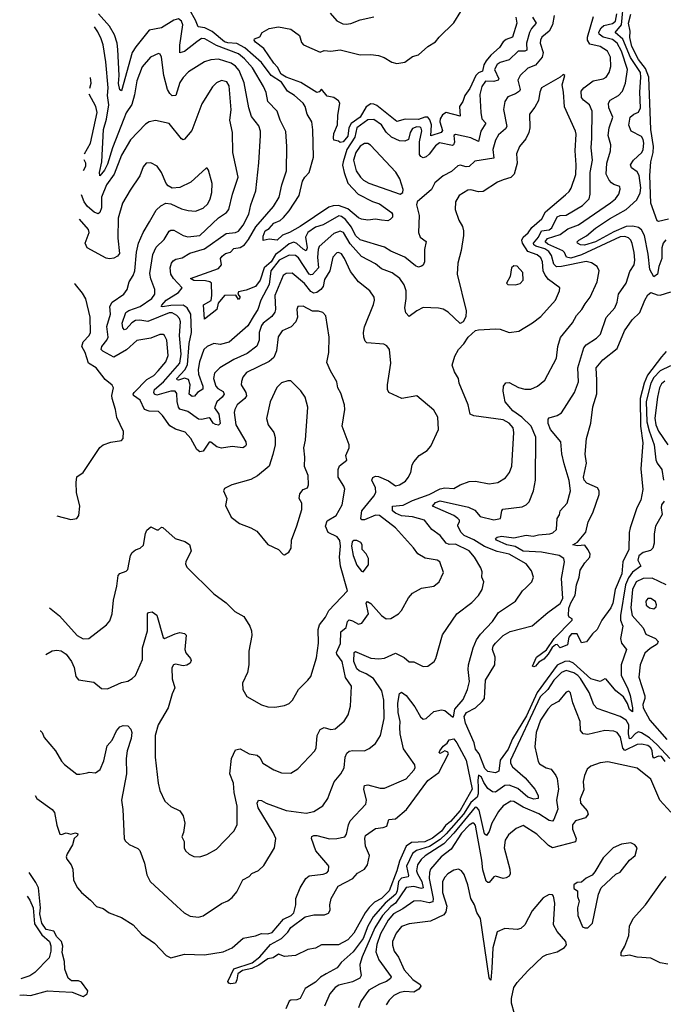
# Model space of a CAD drawing. Extents: x 1493970 to 1595317, y 729910 to 844791.
# Tile 105 of 256: x 1495693 to 1499876, y 792507 to 798909. Entities that reach past the tile are written whole.
import ezdxf

# ---------------------------------------------------------------- set-up
doc = ezdxf.new("R2010")
doc.units = 0

msp = doc.modelspace()

# ---------------------------------------------------------------- linework, layer by layer
at = {"layer": '0CON10XD'}
for points in [[(1497425.8, 798534.2), (1497392.6, 798555), (1497369.1, 798599.1), (1497344.6, 798625), (1497280.9, 798720.9), (1497225, 798762.5), (1497216.7, 798775), (1497220, 798785), (1497253, 798797), (1497270, 798825), (1497315, 798851.4), (1497375, 798861.4), (1497455, 798847.4), (1497511.1, 798805), (1497525, 798761.2), (1497538, 798745), (1497645, 798696.7), (1497672.5, 798707.5), (1497715, 798704.6), (1497775, 798713.6), (1497905, 798679.5), (1497975, 798682.5), (1498025, 798675.5), (1498062.1, 798662.1), (1498111.5, 798631.5), (1498145, 798623.1), (1498195, 798633.3), (1498245, 798669.2), (1498285, 798680), (1498345.4, 798734.6), (1498394.5, 798765.5), (1498419.2, 798795), (1498515, 798888.8), (1498605.4, 799035)], [(1499891.5, 797478.5), (1499875.2, 797455), (1499865.3, 797425.3), (1499865.6, 797355), (1499845.9, 797304.1), (1499838, 797255), (1499815, 797236.7), (1499788.8, 797285), (1499777.1, 797385), (1499752.7, 797505), (1499735, 797542.8), (1499715, 797558), (1499676.9, 797566.9), (1499635, 797564.2), (1499555, 797529.4), (1499434.6, 797465), (1499363.8, 797443.8), (1499336.7, 797445), (1499317.5, 797455), (1499315.8, 797465), (1499327.8, 797475), (1499376.2, 797503.8), (1499435, 797553.1), (1499526.6, 797615), (1499635, 797674), (1499702.8, 797737.2), (1499725, 797782.9), (1499729.2, 797815), (1499719.4, 797895), (1499705, 797919.4), (1499669.6, 797945), (1499663.1, 797965), (1499681.1, 797995), (1499736.4, 798045), (1499745.8, 798065), (1499749.2, 798105), (1499745, 798130.8), (1499735, 798148.5), (1499666.9, 798185), (1499652.6, 798222.6), (1499660, 798275), (1499684, 798295), (1499715, 798308.1), (1499728.3, 798335), (1499723.1, 798436.9), (1499729.7, 798535), (1499726.5, 798565), (1499662.2, 798662.2), (1499611.7, 798781.7), (1499563.8, 798825), (1499603.8, 798876.2), (1499619.1, 799035)], [(1499026.7, 798925), (1499049.2, 798885), (1499018.3, 798851.7), (1499005.1, 798824.9), (1498986.5, 798755), (1498989, 798711), (1498975, 798704.8), (1498933.1, 798705), (1498875, 798648.7), (1498815, 798630.7), (1498795, 798618.2), (1498778.1, 798585), (1498807.1, 798525), (1498803.1, 798515), (1498775, 798506.8), (1498720.7, 798509.3), (1498695.9, 798475), (1498682.7, 798422.7), (1498689.1, 798305), (1498696.7, 798265), (1498722.9, 798235), (1498689.7, 798185), (1498675, 798116.2), (1498625, 798140), (1498525, 798162.5), (1498513.8, 798155), (1498518.3, 798111.7), (1498513.1, 798095), (1498505, 798091.2), (1498422.4, 798107.6), (1498395, 798088.9), (1498355.2, 798034.8), (1498335, 798016.5), (1498315, 798010), (1498299.1, 798019.1), (1498291.7, 798031.7), (1498290.4, 798115), (1498305.6, 798185.6), (1498302.8, 798202.8), (1498295, 798210.7), (1498275, 798212.9), (1498245, 798201.1), (1498230.4, 798175), (1498220.9, 798129.1), (1498195, 798119.4), (1498161.4, 798121.4), (1498108.6, 798145), (1498075, 798177.8), (1498043.8, 798225), (1497995, 798259.3), (1497955, 798258.1), (1497883.2, 798205), (1497870.9, 798145), (1497819.2, 798065), (1497794.4, 797985), (1497792, 797962), (1497800.8, 797915), (1497825.7, 797845), (1497893.7, 797775), (1497985, 797727.7), (1498031, 797711), (1498110, 797655), (1498116.2, 797643.8), (1498115.7, 797625), (1498100.3, 797609.7), (1498085, 797600.8), (1498045, 797605.5), (1498005, 797611.1), (1497955, 797605.4), (1497915, 797612), (1497895, 797621.3), (1497825, 797678), (1497765, 797700.2), (1497730.7, 797699.3), (1497701.2, 797688.8), (1497515, 797563.5), (1497446.9, 797525), (1497402.2, 797507.8), (1497367.5, 797475), (1497315, 797482.2), (1497275, 797472.5), (1497275, 797501.2), (1497289.3, 797535), (1497315, 797550.3), (1497344.7, 797585), (1497385, 797603.6), (1497407.2, 797622.8), (1497445, 797666.1), (1497509.4, 797765), (1497531.2, 797858.8), (1497545.5, 797884.5), (1497575, 797915.6), (1497602.7, 798015), (1497597.3, 798192.7), (1497590.8, 798245), (1497561.9, 798295), (1497548.1, 798345), (1497535.6, 798365), (1497479.4, 798415), (1497433.5, 798445), (1497395, 798502), (1497327.3, 798545), (1497265, 798629.6), (1497156.4, 798726.4), (1497103.4, 798753.4), (1497045, 798757.2), (1497025, 798763.9), (1496945, 798832.5), (1496895.6, 798855.6), (1496852.7, 798862.7), (1496836.4, 798905), (1496799.6, 798969.6)], [(1495793.5, 793865), (1495804.6, 793845), (1495905, 793773.8), (1495918.6, 793755), (1495935, 793672.5), (1495955, 793613.8), (1495965, 793611.4), (1495995, 793623.1), (1496025, 793613.8), (1496055, 793621.9), (1496072, 793615), (1496069.4, 793605), (1496048.1, 793585), (1496036.7, 793545), (1496000.8, 793485), (1495995.8, 793465), (1496000.3, 793450.3), (1496028.1, 793415), (1496039.5, 793385), (1496043.4, 793313.4), (1496068.6, 793265), (1496095, 793234.2), (1496154, 793185), (1496193.1, 793143.1), (1496235, 793130), (1496275, 793102.5), (1496355, 793070.6), (1496430, 793025), (1496483.8, 792963.8), (1496570, 792905), (1496645, 792823.8), (1496675, 792810), (1496764.1, 792834.1), (1496895, 792829.4), (1497015, 792849.2), (1497074.3, 792875), (1497145, 792938.2), (1497225, 792953.3), (1497265, 792967.6), (1497305, 792964.4), (1497335, 792974.3), (1497408.6, 793061.4), (1497457.1, 793085), (1497475, 793102.7), (1497488.1, 793155), (1497487.5, 793195), (1497516.7, 793265), (1497553.8, 793325), (1497575, 793343.3), (1497666.1, 793353.9), (1497688.3, 793361.7), (1497700, 793375), (1497701.2, 793405), (1497696.2, 793415), (1497618, 793505), (1497590, 793585), (1497592.1, 793597.9), (1497605, 793604.4), (1497625, 793603.8), (1497706, 793584), (1497755, 793585.4), (1497805.8, 793595), (1497817.4, 793612.6), (1497829.5, 793675), (1497840.5, 793699.5), (1497941.9, 793808.1), (1497946, 793835), (1497930.5, 793905), (1497935, 793930), (1497955, 793934.4), (1498035, 793911.4), (1498065, 793912), (1498205, 793974.2), (1498255, 794028.8), (1498262.5, 794045), (1498260.6, 794065), (1498187.6, 794167.6), (1498166.6, 794265), (1498163.8, 794306.2), (1498166.1, 794345), (1498152.2, 794405), (1498151.2, 794465), (1498162.4, 794527.6), (1498174, 794536), (1498205, 794514), (1498261.8, 794441.8), (1498297, 794377), (1498315, 794360), (1498335, 794366.2), (1498385, 794410.8), (1498435, 794422.2), (1498455, 794416.5), (1498505, 794376), (1498513.3, 794376.7), (1498520.4, 794425), (1498575, 794489.2), (1498603.6, 794555), (1498616.2, 794605), (1498607.1, 794682.9), (1498610.8, 794715), (1498640.4, 794825), (1498662.1, 794877.9), (1498687.1, 794912.9), (1498766.8, 794995), (1498805, 795053.8), (1498915, 795127.8), (1498960.5, 795195), (1498982.9, 795215), (1499021.2, 795255), (1499032, 795285), (1499018.6, 795325), (1498985, 795370.6), (1498875, 795433.4), (1498795, 795451.7), (1498714.1, 795484.1), (1498645, 795527.2), (1498582.7, 795555), (1498562.1, 795575), (1498541.4, 795615), (1498540, 795625), (1498551.4, 795645), (1498551.4, 795655), (1498541.5, 795665), (1498514.5, 795685), (1498375.5, 795745), (1498395, 795769.8), (1498425, 795780.3), (1498610.1, 795740.1), (1498650.3, 795720.3), (1498685, 795679.4), (1498775, 795656.5), (1498818, 795665), (1498825.7, 795715), (1498832.9, 795727.1), (1498958.6, 795741.4), (1498985.4, 795754.6), (1499003.1, 795775), (1499031.8, 795845), (1499045.5, 795915), (1499047.3, 796195), (1499017.3, 796265), (1498956.4, 796325), (1498896.9, 796365), (1498848.5, 796425), (1498834.2, 796494.2), (1498837.7, 796525), (1498852.8, 796547.2), (1498875, 796550), (1498935, 796516.9), (1498976.6, 796506.6), (1499015, 796505.6), (1499058.8, 796525), (1499105.4, 796564.6), (1499181.4, 796708.6), (1499191.1, 796785), (1499207.3, 796842.7), (1499285, 796938.6), (1499310.9, 796985), (1499347.3, 797025), (1499368.8, 797061.2), (1499400.4, 797105), (1499446.4, 797205), (1499458.6, 797275), (1499446, 797305), (1499408.5, 797328.5), (1499375, 797336.9), (1499215, 797303.1), (1499182, 797302), (1499165, 797318.2), (1499149.4, 797375), (1499132.6, 797402.6), (1499105, 797418.2), (1499047.1, 797437.1), (1499034.3, 797445), (1499031.5, 797455), (1499065.1, 797495), (1499083.3, 797535), (1499135, 797543), (1499151.6, 797555), (1499185, 797625.9), (1499204.8, 797635.2), (1499245, 797638.2), (1499349.8, 797700.2), (1499394.1, 797745), (1499400.3, 797775), (1499401.3, 797915), (1499416.6, 797995), (1499407, 798075), (1499411.5, 798138.5), (1499413.2, 798315), (1499396.2, 798355), (1499357.5, 798385), (1499345, 798402.9), (1499341.8, 798445), (1499359.4, 798465), (1499419.6, 798510.4), (1499485.3, 798524.7), (1499504.7, 798535.3), (1499524.6, 798565), (1499534, 798605), (1499531.8, 798665), (1499513.8, 798705), (1499465.7, 798735), (1499398.7, 798748.7), (1499382.2, 798775), (1499382.6, 798795), (1499421.4, 798928.6)], [(1499166.7, 798935), (1499155.7, 798874.3), (1499134.1, 798835), (1499086.5, 798795), (1499077.5, 798775), (1499076, 798755), (1499094.6, 798695), (1499089.5, 798665), (1499046.1, 798613.9), (1498995, 798593.2), (1498944.5, 798545), (1498931.2, 798515), (1498945.8, 798455), (1498942.1, 798445), (1498915, 798425.9), (1498865, 798408.1), (1498845, 798376), (1498837.3, 798325), (1498858.6, 798215), (1498850, 798200), (1498805, 798160), (1498784.7, 798125), (1498768.2, 798065), (1498775, 798009.4), (1498650.9, 797989.1), (1498615, 797953.2), (1498595, 797952.4), (1498555, 797963.8), (1498540.5, 797959.5), (1498499.1, 797920.9), (1498445, 797892.7), (1498391.7, 797848.3), (1498368.8, 797805), (1498276.2, 797725), (1498271.4, 797705), (1498289.5, 797635), (1498283.8, 797525), (1498296.7, 797495), (1498335.7, 797465.7), (1498323.9, 797415), (1498324.6, 797335), (1498316.2, 797313.8), (1498304.5, 797305.5), (1498285, 797300.8), (1498265, 797309.2), (1498195.4, 797365), (1498105, 797404.2), (1498065, 797429.4), (1497905, 797477.3), (1497876.5, 797505), (1497849, 797559), (1497809.5, 797609.5), (1497785, 797628.7), (1497766.7, 797633.3), (1497665, 797575.9), (1497615, 797560), (1497565, 797524.1), (1497550.5, 797495), (1497562.4, 797425), (1497555, 797406.4), (1497535, 797417), (1497495, 797453.8), (1497475, 797461.9), (1497445, 797450.7), (1497387, 797403), (1497355, 797382.6), (1497326.7, 797335), (1497282.7, 797295), (1497255.8, 797215), (1497225.2, 797174.8), (1497165, 797149.6), (1497115, 797140), (1497110, 797125), (1497125.7, 797105), (1497115, 797090), (1497097.5, 797117.5), (1497025, 797114.6), (1496982.9, 797065), (1496974.7, 797025), (1496895, 796961.2), (1496887.1, 797055), (1496936.8, 797083.2), (1496942.2, 797115), (1496938.8, 797195), (1496928.1, 797205), (1496900.9, 797210.9), (1496825, 797212.9), (1496802.9, 797227.1), (1496985, 797290.6), (1497005.8, 797315), (1496997.9, 797355), (1497008.5, 797371.5), (1497031.8, 797388.2), (1497062.7, 797397.3), (1497085, 797421.2), (1497125, 797428.4), (1497155, 797446), (1497181, 797479), (1497227.8, 797562.2), (1497343.2, 797695), (1497378.9, 797755), (1497397.7, 797835), (1497428, 797925), (1497428.8, 798085), (1497422.2, 798182.2), (1497386.2, 798255), (1497366.5, 798315), (1497306.8, 798376.8), (1497294, 798435), (1497277.8, 798475), (1497206.7, 798595), (1497154.9, 798654.9), (1497115, 798686.7), (1496971.4, 798741.4), (1496896.9, 798785), (1496874.3, 798785.7), (1496844.2, 798765.8), (1496765, 798702.8), (1496735, 798692.5), (1496733.4, 798743.4), (1496753.3, 798875), (1496745, 798900), (1496725, 798914.5), (1496695, 798905.3), (1496615, 798856.6), (1496535, 798840.7), (1496447.2, 798732.8), (1496424.9, 798695.2), (1496355, 798445.6), (1496345, 798452.2), (1496335.8, 798494.2), (1496340.4, 798545), (1496331.3, 798715), (1496326.1, 798756.1), (1496309.4, 798809.4), (1496275.9, 798865.9), (1496206.3, 798946.3)], [(1498917.5, 798925), (1498923.5, 798885), (1498896.5, 798795), (1498855, 798778.9), (1498835.9, 798764.1), (1498812.3, 798727.7), (1498755, 798678.1), (1498725, 798641.6), (1498709.8, 798615), (1498700, 798575), (1498675, 798562.6), (1498658.2, 798545), (1498618.7, 798461.3), (1498586.2, 798415), (1498573.6, 798376.4), (1498550.5, 798345), (1498555, 798280.6), (1498465, 798304.2), (1498440.6, 798289.4), (1498426.7, 798265), (1498423.4, 798245), (1498441.4, 798188.6), (1498432.2, 798175), (1498365, 798154), (1498369.5, 798225), (1498358.3, 798258.3), (1498345, 798275.2), (1498325, 798275.2), (1498285, 798259.8), (1498197.2, 798262.8), (1498145, 798246.4), (1498015, 798350.8), (1497995, 798360.2), (1497975, 798361.1), (1497945, 798341.6), (1497905.8, 798275), (1497846.6, 798233.4), (1497833.2, 798205), (1497825, 798151.2), (1497795, 798114.1), (1497775, 798110), (1497765, 798119.5), (1497735.6, 798125.6), (1497731.5, 798141.5), (1497735, 798168.8), (1497758.5, 798225), (1497760, 798285), (1497772.9, 798365), (1497765, 798382), (1497735, 798403.1), (1497692, 798412), (1497655, 798457.5), (1497640, 798440), (1497624.3, 798435.7), (1497519.9, 798499.9), (1497425.8, 798534.2)], [(1497711.3, 798951.3), (1497755, 798901.8), (1497792.4, 798882.4), (1497815, 798879.6), (1497846, 798884), (1497905, 798908.5), (1497995, 798927.5)], [(1499881.1, 795778.9), (1499863.8, 795755), (1499860.8, 795735), (1499868.9, 795691.1), (1499823.9, 795616.1), (1499815.4, 795565.4), (1499816.2, 795505), (1499808, 795472), (1499791.6, 795458.4), (1499745, 795444.6), (1499716.5, 795423.5), (1499711.1, 795395), (1499730, 795355), (1499675, 795317.8), (1499649.6, 795280.4), (1499629.5, 795235), (1499596.8, 795035), (1499598.1, 795005), (1499611.6, 794965), (1499597.6, 794885), (1499605, 794854.5), (1499636.3, 794813.7), (1499602.5, 794715), (1499602.1, 794645), (1499643, 794565), (1499660.9, 794515), (1499676.3, 794435), (1499675, 794408.8), (1499655, 794423.5), (1499642.2, 794462.2), (1499616.7, 794506.7), (1499567.7, 794545), (1499505, 794620.9), (1499495, 794624.3), (1499465, 794605.5), (1499405, 794623.3), (1499292.4, 794725), (1499265, 794737.2), (1499235, 794736.9), (1499185, 794712.2), (1499055, 794534.9), (1498986.5, 794383.5), (1498896.5, 794233.5), (1498867.6, 794165), (1498816.3, 794093.7), (1498806.9, 794023.1), (1498785, 794012.3), (1498735, 794019.8), (1498715, 794040.5), (1498679.4, 794135), (1498655.1, 794165.1), (1498647.6, 794207.6), (1498589.4, 794335), (1498582.4, 794377.6), (1498596.5, 794403.5), (1498655.4, 794434.6), (1498699.3, 794475), (1498712.7, 794495), (1498720.6, 794615), (1498781.8, 794715), (1498782.5, 794765), (1498766.4, 794815), (1498770.9, 794835), (1498784.4, 794855), (1498834.4, 794905), (1498879.5, 794930.5), (1499023, 794967), (1499125.4, 795054.6), (1499205, 795113.1), (1499222.8, 795145), (1499214.3, 795275), (1499232.9, 795385), (1499229.2, 795405), (1499200, 795425), (1499085, 795447.8), (1498965, 795453.8), (1498912.7, 795482.7), (1498859.1, 795495), (1498792.5, 795525), (1498784.4, 795535), (1498796.7, 795545), (1498825, 795551.1), (1498905, 795539.6), (1498985, 795558.2), (1499029.5, 795550.5), (1499065, 795559.7), (1499137.5, 795565), (1499157.3, 795572.7), (1499182.5, 795595), (1499186, 795665), (1499200.8, 795689.2), (1499206.2, 795715), (1499250.8, 795765), (1499271.9, 795845), (1499265, 795912.5), (1499231.9, 796021.9), (1499215.5, 796085.5), (1499210.4, 796165), (1499142.8, 796245), (1499127.6, 796282.4), (1499127.5, 796312.5), (1499135, 796321.2), (1499185, 796334.4), (1499215, 796353.1), (1499298.9, 796485), (1499325.5, 796555), (1499320, 796645), (1499359.7, 796775), (1499375.2, 796794.8), (1499441.1, 796838.9), (1499466.5, 796863.5), (1499505, 796973.3), (1499561.1, 797035), (1499576.9, 797073.1), (1499585.5, 797125), (1499635.4, 797195), (1499658.8, 797271.2), (1499685.7, 797314.3), (1499689.7, 797345), (1499687, 797395), (1499673.3, 797453.3), (1499664.6, 797475), (1499650, 797490), (1499625, 797500), (1499595, 797497.7), (1499345, 797379.7), (1499275, 797358.8), (1499247.1, 797365), (1499234.6, 797395), (1499223.8, 797405), (1499125, 797449.5), (1499108.9, 797465), (1499123.2, 797486.8), (1499205, 797512.9), (1499255, 797548.1), (1499325, 797574.2), (1499532.9, 797717.1), (1499564.5, 797745), (1499586.7, 797775), (1499596, 797806), (1499594, 797824), (1499555, 797836.9), (1499538.5, 797848.5), (1499523.8, 797865), (1499505.4, 797905), (1499509.1, 797975), (1499532.9, 798055), (1499534.5, 798095), (1499516.7, 798155), (1499524.7, 798205), (1499548.4, 798275), (1499521.6, 798335), (1499518.5, 798365), (1499531.4, 798385), (1499585, 798416.2), (1499610.4, 798445), (1499629.2, 798495), (1499642.1, 798585), (1499603.7, 798705), (1499575, 798755.7), (1499545, 798779.7), (1499485, 798795.7), (1499459.6, 798815), (1499457.5, 798827.5), (1499472.2, 798855), (1499489.2, 798870.8), (1499545, 798882.9), (1499565, 798898.2), (1499574.1, 798945.9)], [(1499908.6, 797611.4), (1499845, 797597.5), (1499835, 797602), (1499793.8, 797715), (1499789, 797895), (1499795.3, 797985), (1499810.5, 798045), (1499812.3, 798085), (1499794.2, 798195.8), (1499780.9, 798535), (1499760.8, 798590.8), (1499715, 798649.1), (1499671.4, 798735), (1499657.4, 798792.6), (1499659.6, 798835), (1499648.8, 798885), (1499664.7, 798945.3)], [(1495825.9, 794284.4), (1495827.5, 794285), (1495840, 794275), (1495852.7, 794242.7), (1495925.7, 794155), (1495965, 794088), (1495985, 794065.8), (1496064.4, 794004.4), (1496085, 794002.5), (1496132, 794012), (1496145.8, 794015.8), (1496185, 794011.2), (1496215.5, 794034.5), (1496240.7, 794089.3), (1496262.7, 794187.3), (1496295.3, 794225), (1496322.7, 794285), (1496345, 794311.9), (1496365, 794319.4), (1496395, 794317.6), (1496415.9, 794295), (1496422.3, 794275), (1496417.6, 794235), (1496391.2, 794155), (1496386.2, 794105), (1496388.1, 794005), (1496354.5, 793835), (1496364.2, 793774.2), (1496371.9, 793585), (1496379.7, 793569.7), (1496405, 793546.2), (1496460.9, 793520.9), (1496475, 793506.7), (1496504.2, 793424.2), (1496519.7, 793349.7), (1496542, 793305), (1496714.5, 793144.5), (1496762, 793102), (1496801.3, 793081.3), (1496855, 793073.1), (1496885, 793081.9), (1497005, 793162.9), (1497045, 793180), (1497075, 793201.4), (1497105, 793238.8), (1497142.7, 793317.3), (1497185, 793338.8), (1497202.2, 793357.8), (1497245, 793377.5), (1497280.3, 793409.7), (1497349.4, 793525), (1497357.1, 793585), (1497340.9, 793625), (1497243.8, 793785), (1497236.9, 793815), (1497245, 793833.8), (1497265, 793831.4), (1497294.7, 793814.7), (1497425, 793767.9), (1497555, 793749.5), (1497605, 793761.5), (1497662.4, 793797.6), (1497695.6, 793845), (1497705.8, 793875.8), (1497736.6, 793953.4), (1497779.4, 794005), (1497802.5, 794045), (1497808.8, 794115), (1497819.5, 794140.5), (1497835, 794152.9), (1497857.6, 794157.6), (1497935, 794155.6), (1497965, 794170.6), (1498005, 794202.9), (1498037.8, 794255), (1498061.8, 794365), (1498060.4, 794485), (1498046.1, 794545), (1497991.6, 794625), (1497945.1, 794655.1), (1497899.2, 794675), (1497885, 794689.3), (1497865.3, 794735), (1497865.9, 794794.1), (1497875, 794800), (1497885, 794797.5), (1497975, 794757.4), (1498027, 794753), (1498065, 794757.5), (1498135, 794789.2), (1498191.2, 794761.2), (1498225, 794734.3), (1498255, 794734), (1498315, 794703.1), (1498345, 794706), (1498386.9, 794735), (1498397.5, 794755), (1498440.3, 794909.7), (1498533.3, 795045), (1498631.1, 795118.9), (1498675.4, 795164.6), (1498698.9, 795205), (1498708.6, 795255), (1498695.8, 795285), (1498698.3, 795318.3), (1498690.8, 795345), (1498647.8, 795415), (1498613.5, 795455), (1498525, 795498.5), (1498485, 795496.4), (1498464.7, 795504.7), (1498425.2, 795555.2), (1498372.5, 795595), (1498324.2, 795655), (1498245, 795676), (1498175, 795684), (1498135, 795699.5), (1498116.2, 795715), (1498115, 795746.4), (1498185, 795751.5), (1498245, 795781.9), (1498355, 795821.6), (1498425, 795858.2), (1498455, 795864.5), (1498515, 795861.4), (1498555, 795884.3), (1498615, 795905.8), (1498655, 795909.4), (1498745, 795891.2), (1498801.1, 795898.9), (1498849.5, 795930.5), (1498876.2, 795965), (1498891.8, 796005), (1498904.1, 796225), (1498899.2, 796255), (1498874.6, 796285), (1498835, 796308.1), (1498643.6, 796333.6), (1498621.1, 796345), (1498608.5, 796405), (1498550, 796545), (1498545.8, 796575.8), (1498519.7, 796619.7), (1498503, 796663), (1498521.2, 796721.2), (1498545.6, 796765), (1498579.6, 796800.4), (1498607.9, 796845), (1498655, 796886.9), (1498675, 796893.1), (1498785, 796899.2), (1498815, 796895.7), (1498875, 796876), (1498935.8, 796884.2), (1499025, 796936.9), (1499080.9, 796979.1), (1499175, 797084.2), (1499201.9, 797145), (1499202.5, 797165), (1499130.5, 797220.5), (1499107.8, 797247.8), (1499095.9, 797275), (1499090.5, 797335), (1499080.2, 797360.2), (1499055, 797380), (1498995, 797401.9), (1498960.2, 797455), (1498956.7, 797475), (1498965, 797495.3), (1498997.4, 797522.6), (1499021.7, 797558.3), (1499085.3, 797615), (1499109.9, 797660.1), (1499239.3, 797769.3), (1499265, 797791.5), (1499277.7, 797812.3), (1499306.9, 797903.1), (1499309.3, 797965), (1499302.2, 798055), (1499308.5, 798165), (1499304.6, 798184.6), (1499233.1, 798343.1), (1499227.7, 798437.7), (1499218.8, 798485), (1499235.8, 798545), (1499225, 798553.3), (1499205.8, 798534.2), (1499083.5, 798465), (1499072.8, 798437.3), (1499065.7, 798384.3), (1499040.9, 798339.1), (1499005.5, 798294.5), (1499007.9, 798205), (1499000.9, 798175), (1498982.5, 798135), (1498941.9, 798085), (1498922.6, 798037.4), (1498925.4, 797975.4), (1498906.4, 797905), (1498885, 797882.2), (1498835, 797867.7), (1498798.1, 797851.9), (1498705, 797790.6), (1498675, 797789.4), (1498625, 797802.2), (1498605, 797799.4), (1498550, 797765), (1498525.5, 797725), (1498523.8, 797673.8), (1498546.9, 797605), (1498570.9, 797565), (1498577.5, 797535), (1498578.1, 797505), (1498561.7, 797408.3), (1498539.4, 797325), (1498535.6, 797255), (1498595.6, 797015), (1498592.3, 796977.7), (1498575, 796944), (1498555, 796933.8), (1498478, 797008), (1498445, 797025.7), (1498415, 797032.5), (1498315, 797036.7), (1498274.3, 797015.7), (1498225, 796978.8), (1498203.1, 797003.1), (1498195.4, 797035), (1498204.6, 797095.4), (1498204.4, 797145.6), (1498190.8, 797185), (1498162.5, 797225), (1498112.9, 797262.9), (1498045, 797288.8), (1498005, 797321.5), (1497915, 797369.4), (1497841.6, 797451.6), (1497797.5, 797525), (1497775, 797534.1), (1497735, 797518.7), (1497640, 797435), (1497632.6, 797415), (1497629, 797365), (1497635.7, 797295), (1497595, 797252), (1497585, 797249.2), (1497575, 797255.2), (1497505, 797360), (1497485, 797376.2), (1497445, 797378.8), (1497379.8, 797345), (1497325.5, 797275), (1497315, 797186.2), (1497260.9, 797085), (1497240, 797025), (1497217.6, 796987.6), (1497175, 796919.1), (1497055, 796812.9), (1496995, 796796.7), (1496954, 796804), (1496911.1, 796785), (1496889.7, 796765), (1496862.2, 796685), (1496852.1, 796635), (1496855.2, 796605), (1496882.6, 796525), (1496883.4, 796506.6), (1496847.9, 796485), (1496828.3, 796461.7), (1496815, 796459.8), (1496793.8, 796475), (1496802.1, 796535), (1496790.1, 796570.1), (1496765, 796577.7), (1496724.5, 796564.5), (1496716.4, 796566.4), (1496715.3, 796575), (1496767.3, 796632.7), (1496783, 796665), (1496795.6, 796804.4), (1496809.8, 796875), (1496805.2, 796995.2), (1496782.2, 797035), (1496755, 797051.7), (1496675, 797050.2), (1496622.1, 797042.1), (1496612.5, 797045), (1496617.8, 797052.2), (1496645.8, 797085), (1496726.2, 797135), (1496750, 797165), (1496692.5, 797225), (1496676.2, 797255), (1496671.8, 797295), (1496679.4, 797325), (1496689.9, 797340.1), (1496708.9, 797351.1), (1496750.2, 797359.8), (1496798.8, 797391.2), (1496895, 797418.7), (1497035, 797518.8), (1497095, 797525.3), (1497115, 797534.1), (1497145, 797573.6), (1497181.9, 797645), (1497194.8, 797705.2), (1497227.2, 797795), (1497247.6, 797977.6), (1497259.2, 798155), (1497258.2, 798185), (1497248.3, 798218.3), (1497199.1, 798279.1), (1497183.3, 798335), (1497152.7, 798497.3), (1497119, 798579), (1497096.1, 798606.1), (1497068.2, 798625), (1496985, 798651.2), (1496935, 798648.5), (1496895.3, 798634.7), (1496790.2, 798569.8), (1496755, 798533.1), (1496735, 798500), (1496706.9, 798415), (1496685, 798413.6), (1496668.3, 798428.3), (1496654.4, 798454.4), (1496629.7, 798545), (1496614.4, 798665), (1496605.6, 798685.6), (1496595, 798689.2), (1496542.9, 798665), (1496488.5, 798601.5), (1496455, 798512), (1496439.9, 798420.1), (1496422, 798358), (1496385, 798303.6), (1496370, 798265), (1496297.1, 798075), (1496265, 797970), (1496245, 797930), (1496213.8, 797893.8), (1496211, 797915), (1496227.3, 797985), (1496238, 798195), (1496257.7, 798262.3), (1496272.2, 798355), (1496263.1, 798415), (1496269.2, 798465), (1496253.8, 798635), (1496234.8, 798744.8), (1496223.6, 798785), (1496200.8, 798830.8), (1496179.1, 798861.3)], [(1496148.4, 798462.7), (1496157.2, 798495), (1496153.8, 798533.9)], [(1495864.3, 794781.9), (1495904, 794805), (1495935, 794809.2), (1495963.3, 794805), (1495995, 794783.1), (1496030, 794735), (1496048, 794698), (1496057.5, 794637.5), (1496075, 794616.7), (1496175, 794601.2), (1496225, 794561.2), (1496265, 794559.2), (1496355, 794599.2), (1496395, 794608), (1496425, 794624.4), (1496446.5, 794645), (1496492, 794748), (1496492.1, 794825), (1496522.8, 794935), (1496524.6, 795045.4), (1496530, 795055), (1496555, 795059.4), (1496585, 795037.1), (1496625, 794891.2), (1496635, 794886.2), (1496703.4, 794916.6), (1496735, 794924), (1496765, 794918.8), (1496775, 794907.5), (1496765.5, 794815), (1496773.4, 794793.4), (1496804.2, 794755), (1496807.7, 794742.3), (1496801.2, 794725), (1496778.8, 794711.2), (1496755, 794708.2), (1496705, 794719.5), (1496692.9, 794715), (1496681.8, 794695), (1496683.8, 794623.8), (1496702.2, 794565), (1496683.1, 794525), (1496657.1, 794435), (1496592.9, 794325), (1496574.4, 794255), (1496574.4, 794115), (1496592.9, 793945), (1496605, 793897.5), (1496637, 793827), (1496675, 793793.8), (1496734.1, 793764.1), (1496755, 793732.5), (1496765.8, 793685), (1496758.8, 793625), (1496746.7, 793595), (1496761.2, 793565), (1496761.4, 793525), (1496770, 793505), (1496795, 793482.5), (1496825, 793469.2), (1496865, 793465.7), (1496909.1, 793480.9), (1496972.5, 793515), (1497085, 793632), (1497107.1, 793675), (1497105.5, 793795), (1497087.8, 793885), (1497082.9, 793945), (1497058.6, 794005), (1497068.8, 794105), (1497095, 794162.5), (1497125, 794168.1), (1497183.8, 794135), (1497237.2, 794127.2), (1497252.9, 794112.9), (1497272.9, 794075), (1497345, 794030.8), (1497395, 794012.5), (1497455, 794010.8), (1497501.7, 794038.3), (1497611.9, 794155), (1497619.1, 794175), (1497627.1, 794255), (1497645, 794294.2), (1497672.9, 794307.1), (1497715, 794294.3), (1497742.4, 794297.6), (1497802.1, 794347.9), (1497828.3, 794388.3), (1497843.5, 794445), (1497848.5, 794575), (1497811, 794631), (1497789.8, 794735), (1497754.4, 794784.4), (1497752.6, 794795), (1497777, 794853), (1497781.2, 794928.8), (1497813.9, 794956.1), (1497824.1, 794995.9), (1497833.9, 795006.1), (1497855, 795001.2), (1497895, 794978.9), (1497917.5, 794985), (1497960, 795045), (1497945.6, 795115), (1497953.6, 795126.4), (1497975, 795112.9), (1498044, 795034), (1498075, 795014), (1498104.4, 795015.6), (1498154, 795045), (1498175, 795068), (1498219.8, 795150.2), (1498245, 795180), (1498305, 795213.8), (1498385, 795226), (1498420, 795255), (1498447.5, 795315), (1498423, 795383), (1498405.3, 795395.3), (1498328.3, 795408.3), (1498280, 795435), (1498253.1, 795475), (1498135, 795604.4), (1498031.4, 795685), (1498005, 795688.3), (1497935, 795656.9), (1497916.9, 795656.9), (1497910.9, 795665), (1497916.5, 795715), (1497995, 795811.2), (1498006.7, 795835), (1498004.8, 795865), (1497980.8, 795915), (1497988.1, 795931.9), (1498005, 795940), (1498025, 795939.6), (1498089.7, 795909.7), (1498135, 795879.1), (1498162, 795885), (1498200.9, 795909.1), (1498218.8, 795931.2), (1498235.7, 795965), (1498243.3, 796015), (1498254.3, 796035), (1498288.8, 796075), (1498341.2, 796108.8), (1498365.6, 796135), (1498414.4, 796245), (1498411.2, 796325), (1498385, 796369.5), (1498275, 796462.9), (1498176.4, 796446.4), (1498092.5, 796485), (1498083.9, 796503.9), (1498084.1, 796534.1), (1498104.4, 796675), (1498095.6, 796765), (1498078.6, 796788.6), (1498058.6, 796798.6), (1497948.1, 796808.1), (1497938.7, 796818.7), (1497930.6, 796845), (1497926.9, 796875), (1497935, 796912.5), (1497993.2, 797056.8), (1498000, 797085), (1497997.1, 797105), (1497969.2, 797145), (1497895.7, 797205), (1497842.3, 797272.3), (1497805, 797356.9), (1497785, 797386.4), (1497765.3, 797395.3), (1497755, 797392.7), (1497728.2, 797365), (1497709, 797275), (1497675, 797220), (1497664.6, 797175), (1497649.5, 797155), (1497624.4, 797135), (1497605, 797130), (1497585, 797140.8), (1497545, 797192.9), (1497465, 797261.1), (1497425, 797258.5), (1497405, 797246.5), (1497352.2, 797115), (1497356.7, 797025), (1497352.2, 797007.8), (1497331.8, 796978.2), (1497276.1, 796935), (1497265, 796920), (1497249.8, 796875), (1497249.4, 796825), (1497234.2, 796785.8), (1497170.8, 796739.2), (1497085, 796698.4), (1496994.8, 796645.2), (1496958.6, 796611.4), (1496953.3, 796575), (1496967.1, 796525), (1496979.9, 796509.9), (1497015, 796491.8), (1497021.5, 796475), (1497010, 796455), (1496974.9, 796425.1), (1496958.2, 796385), (1496987.7, 796345), (1496995, 796283.1), (1496985, 796273.5), (1496965, 796276.5), (1496951.6, 796285), (1496933.7, 796313.7), (1496925, 796319.3), (1496875, 796308.7), (1496855, 796310.7), (1496785, 796361.5), (1496735, 796376.4), (1496725, 796388.6), (1496715.9, 796425.9), (1496715, 796478.8), (1496703.6, 796493.6), (1496675, 796492.8), (1496585, 796466.6), (1496570.4, 796475), (1496566, 796485), (1496570.4, 796505), (1496628.5, 796555), (1496733.8, 796676.2), (1496742.2, 796735), (1496730.9, 796855), (1496737.8, 796945), (1496732, 796965), (1496715, 796986.2), (1496685, 797001.9), (1496665, 797002.8), (1496525, 796947.2), (1496475, 796955.6), (1496445, 796952.4), (1496422.2, 796937.8), (1496385, 796896.5), (1496375, 796893.3), (1496364.3, 796904.3), (1496358.2, 796935), (1496383.3, 797005), (1496402.1, 797017.9), (1496476.9, 797043.1), (1496552.2, 797095), (1496572.2, 797125), (1496572.3, 797155), (1496545, 797224.2), (1496539.1, 797259.1), (1496557.6, 797382.4), (1496579.3, 797430.7), (1496631.2, 797478.8), (1496665, 797534.4), (1496675, 797541.1), (1496695, 797539.5), (1496755, 797506.1), (1496785, 797497.8), (1496864, 797505), (1496985, 797620.4), (1497038.1, 797655), (1497052.7, 797675), (1497075.4, 797775), (1497112.1, 797885), (1497078.8, 798045), (1497076.8, 798175), (1497058, 798255), (1497067.3, 798322.7), (1497055, 798478), (1497039.2, 798505), (1497005, 798512.5), (1496972, 798498), (1496947.1, 798472.9), (1496877.7, 798362.3), (1496811.3, 798188.7), (1496765, 798132), (1496755, 798126.7), (1496745, 798133.3), (1496665, 798233.1), (1496575, 798252.9), (1496535, 798244.3), (1496510.2, 798229.8), (1496413.3, 798126.7), (1496355, 798028.6), (1496306.7, 797903.3), (1496258.1, 797835), (1496225.9, 797755), (1496224.3, 797685.7), (1496215, 797654.3), (1496203.6, 797646.4), (1496177.5, 797657.5), (1496135, 797694.8), (1496112.6, 797725), (1496094.9, 797769.8)], [(1496115.5, 798036.7), (1496153.1, 798106.9), (1496197.7, 798305), (1496189.1, 798345), (1496145.3, 798423.6)], [(1498165, 797774.5), (1498184, 797785), (1498184.4, 797805), (1498163.1, 797875), (1498137, 797917), (1497973, 798093), (1497955, 798102.7), (1497935, 798103.5), (1497905, 798085.4), (1497877.7, 798045), (1497862.4, 797995), (1497880.5, 797925), (1497906.9, 797885), (1497927.3, 797865), (1497962.9, 797845), (1498165, 797774.5)], [(1495887.6, 795083.9), (1495953, 795033), (1496066, 794905), (1496105, 794884.3), (1496142.5, 794885), (1496256.4, 794973.6), (1496279.3, 795000.7), (1496294.5, 795045.5), (1496302.5, 795135), (1496325.5, 795225), (1496334.2, 795295), (1496345, 795308.8), (1496385.7, 795324.3), (1496395.7, 795334.3), (1496414.4, 795425), (1496424.5, 795445.5), (1496445, 795462.5), (1496477, 795473), (1496497, 795493), (1496510.9, 795569.1), (1496520.3, 795589.7), (1496545, 795610.8), (1496585, 795592.5), (1496595, 795592.5), (1496615, 795608.8), (1496623.3, 795606.7), (1496703.8, 795535), (1496765.5, 795515.5), (1496796.4, 795496.4), (1496808.6, 795455), (1496773.8, 795385), (1496771.7, 795371.7), (1496779.3, 795349.3), (1496955, 795176.7), (1497035, 795118), (1497090.9, 795060.9), (1497149.2, 795029.2), (1497189.2, 794965), (1497200, 794935), (1497202.2, 794905), (1497182.5, 794802.5), (1497182.5, 794715), (1497173.8, 794665), (1497142, 794595), (1497143.8, 794555), (1497168.3, 794508.3), (1497264.4, 794454.4), (1497305, 794440.8), (1497350.5, 794439.5), (1497415, 794450), (1497445, 794463.8), (1497465.7, 794484.3), (1497505.9, 794554.1), (1497565.7, 794614.3), (1497585, 794637.5), (1497621.1, 794758.9), (1497634.5, 794855), (1497632.9, 794945), (1497640.9, 794975), (1497681.5, 795025), (1497702.9, 795067.1), (1497823.1, 795195), (1497778, 795355), (1497770.8, 795415), (1497777.6, 795485), (1497773.3, 795523.3), (1497755.8, 795545.8), (1497697.5, 795575), (1497681.6, 795615), (1497690.5, 795649.5), (1497748.9, 795685), (1497789.2, 795755), (1497805.9, 795855.9), (1497800, 795875), (1497762.2, 795935), (1497761.8, 795985), (1497771.4, 796008.6), (1497818.8, 796045), (1497812.9, 796075), (1497834, 796125), (1497834, 796145), (1497789.2, 796265), (1497806.9, 796375), (1497804.2, 796405), (1497779.7, 796479.7), (1497760.8, 796515), (1497754.3, 796555), (1497712.7, 796625), (1497689.5, 796679.5), (1497701.5, 796745), (1497704.5, 796845), (1497682.3, 796982.3), (1497664.2, 797004.2), (1497635, 797014.4), (1497595, 797013.8), (1497535, 797046.7), (1497501.2, 797045), (1497493.5, 797025), (1497498.9, 796975), (1497488.2, 796945), (1497457.6, 796912.4), (1497399.4, 796885), (1497373.3, 796846.7), (1497362, 796755), (1497345, 796711.9), (1497315, 796686.8), (1497167.1, 796615), (1497142.5, 796585), (1497133.7, 796556.3), (1497133.6, 796535), (1497163.3, 796485), (1497166.8, 796463.2), (1497156.4, 796445), (1497106.2, 796405), (1497090.8, 796375), (1497088, 796355), (1497097.5, 796275), (1497162, 796165), (1497166, 796145), (1497161.2, 796135), (1497144.4, 796125.6), (1497075, 796134.3), (1497005, 796122.2), (1496975, 796132.5), (1496935, 796162.2), (1496925, 796162.2), (1496885, 796104.4), (1496865, 796098.9), (1496844.8, 796114.8), (1496805, 796186.4), (1496767.8, 796227.8), (1496705, 796247.1), (1496668.3, 796268.3), (1496621.4, 796335), (1496595, 796361.1), (1496535, 796363.8), (1496504, 796374), (1496475.5, 796435), (1496432.9, 796465), (1496430.7, 796475), (1496437.6, 796485), (1496519.6, 796570.4), (1496565.4, 796595), (1496593.4, 796626.6), (1496642.7, 796685), (1496658.5, 796725), (1496650, 796825), (1496635.4, 796855.4), (1496625, 796862.5), (1496605, 796862.9), (1496545, 796837.5), (1496455, 796823.5), (1496387.7, 796762.3), (1496305, 796714.1), (1496233.2, 796753.2), (1496223.2, 796765), (1496228, 796785), (1496259.4, 796825), (1496267.6, 796845), (1496259.1, 796915), (1496284.3, 796995), (1496278.1, 797045), (1496295, 797071.1), (1496370, 797125), (1496392.2, 797155), (1496404.5, 797205), (1496430.5, 797245), (1496441.2, 797275), (1496451.9, 797398.1), (1496465.4, 797455), (1496494.8, 797525.2), (1496536.5, 797595), (1496580.4, 797669.6), (1496611.5, 797698.5), (1496642.5, 797715), (1496675, 797712.5), (1496745, 797678.6), (1496788.9, 797668.9), (1496835, 797664.6), (1496885, 797682.3), (1496915, 797712.5), (1496931.5, 797745), (1496942.3, 797785), (1496944.4, 797844.4), (1496919.5, 797929.5), (1496912.5, 797942.5), (1496905, 797943.3), (1496805, 797851.4), (1496735, 797817.1), (1496684.3, 797814.3), (1496658.1, 797828.1), (1496645, 797843.8), (1496615, 797916.2), (1496585.7, 797955.7), (1496545, 797978.8), (1496515, 797976.2), (1496495, 797952.5), (1496475, 797893.8), (1496410.5, 797799.5), (1496362.2, 797715), (1496332.3, 797617.7), (1496330.9, 797489.1), (1496340.9, 797389.1), (1496328.9, 797371.1), (1496305, 797357.3), (1496276.9, 797353.1), (1496255, 797358.8), (1496131.9, 797425), (1496118.8, 797455), (1496143.8, 797525), (1496140.9, 797545), (1496082.7, 797612.3)], [(1496107, 797927.2), (1496122.6, 797957.4), (1496122.3, 797975), (1496112.4, 797996.5)], [(1498915, 797185.8), (1498945, 797194), (1498964.2, 797215.8), (1498962, 797265), (1498925, 797306), (1498905, 797308.9), (1498889.2, 797295), (1498880, 797240), (1498857.5, 797195), (1498865, 797186), (1498915, 797185.8)], [(1495933.8, 795682.5), (1496025, 795660), (1496065, 795666.7), (1496078, 795685), (1496083.8, 795745), (1496062, 795835), (1496060.3, 795899.7), (1496064.2, 795935.8), (1496105.8, 795964.2), (1496215, 796126.7), (1496236.1, 796143.9), (1496285, 796161.2), (1496355, 796172.5), (1496366.7, 796185), (1496368.3, 796231.7), (1496325, 796322.5), (1496316, 796375), (1496294.4, 796445), (1496291.1, 796465), (1496302, 796515), (1496295, 796532.5), (1496249.5, 796569.5), (1496190, 796645), (1496141.2, 796675), (1496119.3, 796745), (1496096.2, 796785), (1496106.1, 796815), (1496144.1, 796855.9), (1496152.9, 796875), (1496150.6, 796975), (1496123, 797093), (1496101.7, 797131.7), (1496055, 797186.2), (1496050.2, 797190.5)], [(1499895, 796750.7), (1499865, 796716.1), (1499773.3, 796596.7), (1499751, 796545), (1499725.9, 796445), (1499726.7, 796265), (1499742.6, 796157.4), (1499728.7, 795988.7), (1499741.9, 795855), (1499728.6, 795785), (1499704.4, 795735), (1499659.5, 795605), (1499653.5, 795575), (1499650.8, 795465), (1499612.9, 795385), (1499606.7, 795305), (1499563.4, 795205), (1499548.5, 795115), (1499535.3, 795084.7), (1499475.6, 795004.4), (1499446.6, 794943.4), (1499415, 794916.7), (1499376.1, 794863.9), (1499345, 794857.5), (1499316.2, 794916.2), (1499280, 794915), (1499262.2, 794895), (1499254, 794845), (1499205, 794823.8), (1499185.5, 794845.5), (1499174.6, 794845.4), (1499152.6, 794827.4), (1499127.3, 794782.7), (1499098.5, 794751.5), (1499067.5, 794732.5), (1499045, 794705.7), (1499035, 794700.6), (1499026.2, 794705), (1499050.9, 794765), (1499117.3, 794812.7), (1499166.2, 794885), (1499283.3, 795005), (1499282.5, 795012.5), (1499265, 795023.8), (1499259.2, 795035), (1499262.3, 795082.3), (1499275, 795118.1), (1499303.3, 795166.7), (1499310.8, 795235), (1499329, 795285), (1499335, 795329.1), (1499365, 795378.4), (1499397.8, 795415), (1499399.7, 795435), (1499385, 795464.5), (1499365, 795491.6), (1499317.7, 795487.7), (1499288.8, 795495), (1499318.3, 795511.7), (1499372.5, 795577.5), (1499387.8, 795645), (1499417.2, 795702.8), (1499458.6, 795821.4), (1499458.7, 795845), (1499447.8, 795865), (1499378.9, 795895), (1499361.6, 795915), (1499356.7, 795935), (1499377.6, 796025), (1499368.2, 796085), (1499376.2, 796186.2), (1499405.3, 796285), (1499418.8, 796391.2), (1499443.2, 796476.8), (1499444.7, 796565), (1499438.5, 796645), (1499482.2, 796697.8), (1499575, 796771.1), (1499623, 796885), (1499672.4, 796957.6), (1499723.5, 797005), (1499755, 797086), (1499775, 797120), (1499795, 797136), (1499835, 797119.5), (1499855, 797118.5), (1499925, 797139.6)], [(1499922.1, 796657.9), (1499855, 796626.6), (1499815, 796581.9), (1499794.4, 796545), (1499764.5, 796425.5), (1499769.2, 796295), (1499784.7, 796234.7), (1499816.5, 796145), (1499827.8, 796047.8), (1499836.3, 796026.3), (1499866.2, 795985), (1499877.9, 795915)], [(1497415, 795430), (1497443.3, 795446.7), (1497457, 795473), (1497460, 795525), (1497495, 795617.5), (1497525.8, 795725), (1497526.9, 795765), (1497510, 795795), (1497514.2, 795825), (1497535, 795853.8), (1497563.8, 795865), (1497570.6, 795885), (1497568.1, 795945), (1497544.4, 796004.4), (1497546.9, 796065), (1497539.5, 796125), (1497550, 796175), (1497565, 796390), (1497549.2, 796455), (1497520, 796495), (1497455, 796560), (1497435, 796561.2), (1497395, 796548), (1497365, 796516.7), (1497320.6, 796425), (1497296.9, 796315), (1497306.9, 796275), (1497344.6, 796224.6), (1497353.3, 796193.3), (1497353.6, 796145), (1497337.7, 796082.3), (1497313.6, 796006.4), (1497238, 795942), (1497195, 795920), (1497072.5, 795885), (1497025, 795860), (1497016.7, 795845), (1497038.8, 795795), (1497030.7, 795750.7), (1497067.5, 795675), (1497122.1, 795632.1), (1497195.6, 795605.6), (1497235, 795583.8), (1497305, 795496.7), (1497375, 795463.8), (1497405, 795432.5), (1497415, 795430)], [(1499885, 796559.4), (1499865, 796540.8), (1499850.8, 796515), (1499837.6, 796455), (1499821.2, 796318.8), (1499826.5, 796275), (1499845, 796234.1), (1499905.6, 796145.6)], [(1497925, 795318.8), (1497959.2, 795365), (1497959.4, 795405), (1497945.6, 795435), (1497919.2, 795465), (1497918.6, 795495), (1497909.6, 795509.6), (1497885, 795523.1), (1497865, 795522.2), (1497854.6, 795515), (1497849.8, 795485), (1497861.3, 795425), (1497885, 795363.3), (1497915, 795322.5), (1497925, 795318.8)], [(1499895, 795235.5), (1499802.4, 795277.6), (1499743.9, 795276.1), (1499699.7, 795255), (1499675, 795204.3), (1499664.5, 795084.5), (1499672.4, 795035), (1499743.9, 794955), (1499762.9, 794912.9), (1499825, 794886), (1499843.3, 794865), (1499835, 794848.5), (1499789.7, 794820.3), (1499755, 794789.4), (1499726.2, 794713.8), (1499715.6, 794635), (1499756.5, 794513.5), (1499756.7, 794495), (1499743.1, 794456.9), (1499744.6, 794435), (1499788.3, 794355), (1499899.4, 794229.4)], [(1499815, 795079.2), (1499828.3, 795091.7), (1499832, 795105), (1499824, 795125), (1499795, 795145.7), (1499774.5, 795145.5), (1499762.4, 795127.6), (1499765, 795102), (1499785, 795084.4), (1499815, 795079.2)], [(1499918, 794105), (1499835.7, 794195), (1499785, 794240.4), (1499735, 794273.2), (1499715, 794279.1), (1499695, 794267.6), (1499665, 794234.3), (1499655, 794233.3), (1499648.5, 794265), (1499650.8, 794325), (1499633.9, 794353.9), (1499595, 794378.8), (1499445, 794430.5), (1499424.6, 794455), (1499394.7, 794535), (1499337, 794625), (1499321, 794645), (1499295, 794663.2), (1499245, 794677.2), (1499215, 794664.8), (1499165, 794614.7), (1499125.5, 794554.5), (1499075, 794505.2), (1498883.7, 794095), (1498883.2, 794075), (1498895, 794051.3), (1498978.8, 793978.8), (1499041.8, 793905), (1499062.7, 793865), (1499062.5, 793845), (1499035, 793841.9), (1498995.6, 793855), (1498929.7, 793909.7), (1498875, 793930.9), (1498845, 793929.4), (1498785, 793886.9), (1498765, 793887.9), (1498735, 793910.9), (1498709.4, 793949.4), (1498695, 793984.3), (1498675, 793996.7), (1498670, 793965), (1498672.7, 793917.3), (1498671.9, 793875), (1498665.2, 793855), (1498625, 793819.7), (1498577.2, 793742.8), (1498465, 793614.9), (1498425, 793578), (1498357.3, 793532.7), (1498272.3, 793507.7), (1498245, 793486.7), (1498206.8, 793405), (1498220.4, 793345), (1498217.7, 793335), (1498175, 793327.1), (1498155, 793306.7), (1498146.4, 793245), (1498137.5, 793222.5), (1498068.4, 793165), (1497990.4, 793075), (1497956.7, 793015), (1497926.1, 792935), (1497860.6, 792849.4), (1497782, 792778), (1497756.6, 792743.4), (1497685, 792705.2), (1497647.1, 792682.9), (1497615, 792650.7), (1497549.1, 792610.9), (1497515.9, 792544.1), (1497495, 792536.2), (1497456.2, 792533.8), (1497445, 792526.9), (1497422.7, 792477.3)], [(1499887.4, 794085), (1499865, 794117.9), (1499845, 794121), (1499815, 794107.9), (1499807.3, 794117.3), (1499804.3, 794155), (1499795, 794175.3), (1499775, 794188.8), (1499735, 794198.7), (1499705, 794196.7), (1499625, 794157.2), (1499613.3, 794173.3), (1499597.6, 794245), (1499575, 794273.3), (1499555, 794282.3), (1499496.7, 794286.7), (1499385, 794262), (1499355, 794266.7), (1499336.7, 794286.7), (1499335.5, 794345), (1499288.2, 794468.2), (1499273.2, 794533.2), (1499262.3, 794542.3), (1499245, 794535.8), (1499193.6, 794476.4), (1499148.6, 794451.4), (1499125, 794425.6), (1499077.1, 794355), (1499048.5, 794275), (1499040.9, 794180.9), (1499061.9, 794085), (1499071.7, 794071.7), (1499114, 794045), (1499146.2, 794035), (1499178.1, 793995), (1499185.4, 793975.4), (1499194.7, 793905), (1499181.4, 793835), (1499189.3, 793775), (1499165, 793708), (1499155, 793698.6), (1499135, 793702.1), (1499065.8, 793745.8), (1498965, 793789.6), (1498905, 793825.3), (1498885, 793828.9), (1498835, 793798.2), (1498805, 793761.8), (1498761.3, 793685), (1498745, 793630), (1498726.9, 793605), (1498713.5, 793615), (1498678.4, 793768.4), (1498665, 793786.5), (1498652.1, 793787.9), (1498515, 793620), (1498449.3, 793550.7), (1498328.1, 793471.9), (1498302, 793448), (1498279, 793415), (1498272.9, 793375), (1498277.6, 793355), (1498307.6, 793305), (1498314.7, 793265.3), (1498305, 793260.5), (1498255, 793273), (1498203.8, 793266.2), (1498135.8, 793165), (1498105, 793143.1), (1498050.4, 793085), (1498002.2, 793005), (1497917.8, 792815), (1497904.7, 792765), (1497906.4, 792736.4), (1497912.9, 792695), (1497903.4, 792676.6), (1497855.9, 792654.1), (1497767.7, 792632.3), (1497743.7, 792616.3), (1497708.8, 792575), (1497673.8, 792495)], [(1497065, 792640), (1497051.4, 792645), (1497045.6, 792655), (1497085, 792736.9), (1497205, 792776.7), (1497252.9, 792815), (1497323.5, 792896.5), (1497394.4, 792935.6), (1497434.7, 792975.3), (1497455, 793006.1), (1497548.8, 793075), (1497605, 793089.2), (1497675, 793089), (1497699.6, 793100.4), (1497709.9, 793120.1), (1497708.6, 793155), (1497716.5, 793195), (1497762.4, 793275), (1497858.8, 793325), (1497889.2, 793360.8), (1497933.9, 793386.1), (1497954.2, 793415), (1497965.6, 793475), (1497941.4, 793535), (1497935.5, 793585), (1497940.3, 793605), (1498005, 793650), (1498055, 793656.3), (1498078.5, 793665), (1498091.5, 793708.5), (1498135, 793713.2), (1498207.1, 793772.9), (1498345, 793961.6), (1498416.2, 794013.8), (1498479.5, 794135), (1498475, 794146.7), (1498455, 794154.6), (1498425, 794137.5), (1498420, 794145), (1498422.9, 794155), (1498444.5, 794185), (1498471.5, 794205), (1498483.5, 794226.5), (1498515, 794232.4), (1498535, 794207.9), (1498593.6, 794095), (1498633.4, 793905), (1498555, 793766.7), (1498493.4, 793695), (1498460.1, 793669.9), (1498435, 793632.7), (1498375, 793587.7), (1498325, 793564.6), (1498240.1, 793559.9), (1498205.1, 793534.9), (1498161.7, 793438.3), (1498144.3, 793375), (1498095, 793244.6), (1498045, 793195.2), (1497999.2, 793170.8), (1497963.6, 793136.4), (1497938.1, 793101.9), (1497865, 792970.8), (1497825, 792925.8), (1497765, 792893.1), (1497655, 792894.2), (1497615, 792872.5), (1497565, 792863.8), (1497486.4, 792823.6), (1497415, 792817.5), (1497375, 792832.5), (1497340.7, 792809.3), (1497305, 792802.5), (1497248.4, 792761.6), (1497200.9, 792739.1), (1497142.2, 792727.8), (1497111.6, 792705), (1497103.9, 792666.1), (1497095, 792644.6), (1497065, 792640)], [(1499925, 793756.9), (1499853.4, 793833.4), (1499795, 793970.8), (1499705, 794042.2), (1499515, 794082.9), (1499465, 794077.5), (1499404, 794055), (1499381.9, 794035), (1499362.5, 793995), (1499355.5, 793955), (1499358.9, 793901.1), (1499335, 793842.5), (1499336.7, 793815), (1499380.5, 793765), (1499386.6, 793743.4), (1499370.9, 793719.1), (1499305, 793699.1), (1499286.5, 793675), (1499285.4, 793645), (1499309.6, 793585), (1499305, 793564.6), (1499154.6, 793524.6), (1499130.5, 793540.5), (1499054.1, 793614.1), (1498965, 793669.1), (1498918.9, 793651.1), (1498870.2, 793609.8), (1498848.9, 793575), (1498842.2, 793525), (1498878.8, 793385), (1498880.6, 793355), (1498875, 793341.2), (1498855, 793329.2), (1498835, 793326), (1498785, 793340), (1498775, 793336), (1498745, 793299.4), (1498735, 793298.1), (1498725, 793306.9), (1498701.9, 793381.9), (1498696.3, 793445), (1498662.2, 793635), (1498655, 793672.9), (1498645, 793684.5), (1498635, 793684.6), (1498615, 793671.4), (1498565, 793618.9), (1498497.7, 793515), (1498431.1, 793465), (1498363.9, 793386.1), (1498356.3, 793363.7), (1498354.8, 793325), (1498379.7, 793195), (1498377, 793173), (1498355, 793167.3), (1498295, 793180.7), (1498255, 793176.8), (1498182.8, 793127.2), (1498121.8, 793095), (1498086.7, 793053.3), (1498037.6, 792965), (1498014.5, 792895), (1498008.2, 792848.2), (1498027.1, 792797.1), (1498107.3, 792685), (1498102.7, 792675), (1498076.4, 792655), (1498031, 792639), (1497961.5, 792598.5), (1497944.3, 792575.7), (1497911.1, 792525), (1497895.5, 792485)], [(1499365, 793003.8), (1499385, 793004), (1499415.6, 793035), (1499455, 793222.5), (1499470.8, 793265), (1499567.7, 793352.3), (1499595, 793366.2), (1499655, 793443.3), (1499693.3, 793475), (1499706.7, 793525), (1499690, 793545), (1499665, 793557.5), (1499605, 793547.5), (1499548.8, 793525), (1499485, 793460), (1499431.4, 793368.6), (1499412.7, 793347.3), (1499375, 793327.1), (1499345, 793302), (1499315, 793300), (1499293.3, 793285), (1499295, 793260), (1499317.5, 793245), (1499318.3, 793208.3), (1499328.3, 793178.3), (1499317.5, 793135), (1499320, 793085), (1499351.2, 793011.2), (1499365, 793003.8)], [(1495693.4, 792567.6), (1495715, 792569.5), (1495764.6, 792564.6), (1495874.3, 792595.7), (1495950.4, 792589.6), (1496035, 792585.3), (1496105, 792558.7), (1496132.7, 792575), (1496136.5, 792595), (1496095, 792652.2), (1496075, 792659.7), (1496030.4, 792660.4), (1496007.9, 792677.9), (1495987.5, 792735), (1495983.6, 792785), (1495969.4, 792845), (1495973.4, 792885), (1495964.6, 792914.6), (1495935, 792945.6), (1495915, 792981.8), (1495865, 792993.6), (1495837.5, 793035), (1495825.1, 793095), (1495827.7, 793135), (1495814.6, 793265), (1495799, 793299), (1495754.9, 793364.9)], [(1498908.8, 792445), (1498890, 792515), (1498890, 792545), (1498905, 792616.7), (1498925, 792648.8), (1498994.3, 792725.7), (1499092.7, 792817.3), (1499119.5, 792830.5), (1499185, 792848), (1499233.6, 792876.4), (1499246.2, 792893.8), (1499241.2, 792915), (1499185, 792981.1), (1499162.5, 793025), (1499170.9, 793165), (1499161.2, 793211.2), (1499155, 793220), (1499135, 793221.2), (1499095, 793198.8), (1499022.9, 793115), (1498976, 793025), (1498949.7, 793000.3), (1498925, 792994.3), (1498845, 792999.4), (1498795, 792978), (1498768.4, 792875), (1498761.3, 792741.3), (1498755.6, 792664.4), (1498745, 792680), (1498688.8, 793065), (1498664.3, 793105), (1498648.6, 793155), (1498624.4, 793195), (1498604.4, 793285), (1498580.7, 793350.7), (1498565, 793376), (1498545, 793385.8), (1498515, 793380), (1498475, 793354.5), (1498455, 793334.5), (1498440, 793305), (1498441.1, 793235), (1498470, 793145), (1498462.2, 793107.8), (1498450.5, 793089.5), (1498362.7, 793047.3), (1498225, 793030.3), (1498175, 793012.3), (1498140.1, 792969.9), (1498116.4, 792915), (1498115, 792892.5), (1498127.5, 792852.5), (1498153.9, 792813.9), (1498191.7, 792731.7), (1498248, 792668), (1498295.6, 792635.6), (1498300, 792625), (1498288, 792605), (1498255, 792586.9), (1498195, 792590.3), (1498162.5, 792585), (1498125, 792564.5), (1498095, 792533.3), (1498075.8, 792504.2)], [(1499905, 792768.8), (1499855, 792777.3), (1499795, 792807.8), (1499705, 792814.4), (1499655, 792827.5), (1499615, 792819.2), (1499602.7, 792822.7), (1499602.5, 792845), (1499625.5, 792884.5), (1499652.2, 792955), (1499656.7, 793015), (1499680.5, 793065), (1499759.1, 793155), (1499865.9, 793304.1), (1499895, 793337.1)], [(1495743, 793210.4), (1495759.7, 793185), (1495780, 793135), (1495790.3, 793030.3), (1495838.1, 792958.1), (1495886.5, 792915), (1495896.6, 792886.6), (1495896.3, 792853.7), (1495885, 792810), (1495791.9, 792715), (1495758.4, 792691.6), (1495701.6, 792673.2)]]:
    msp.add_lwpolyline(points, dxfattribs=at)

doc.saveas('drawing.dxf')
